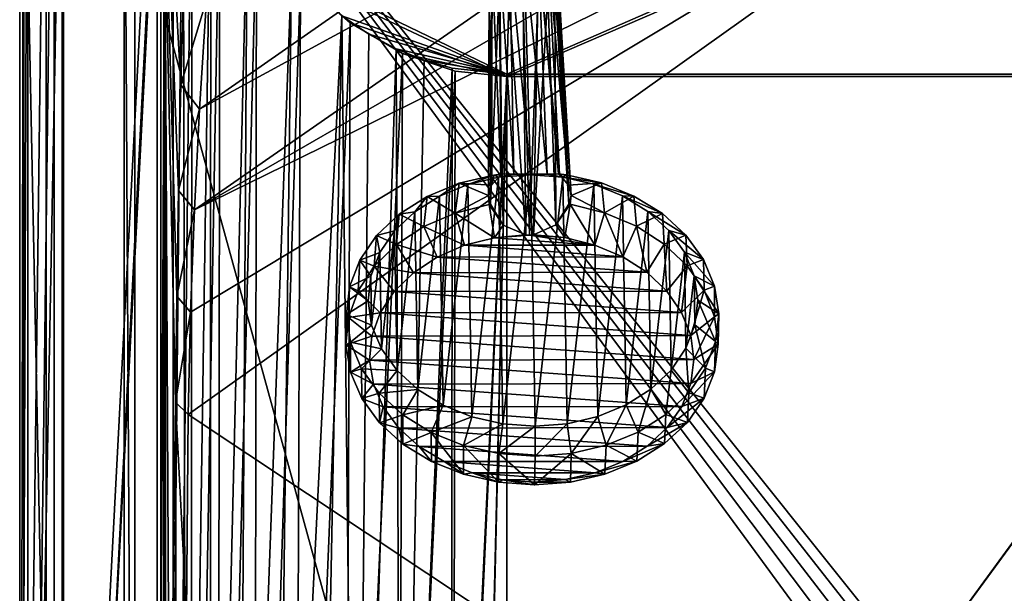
# Model space of a CAD drawing. Header units: metres. Extents: x -1004 to 0, y -808 to 0.
# Tile 10 of 122: x -1004 to -634, y -390 to -174. Entities that reach past the tile are written whole.
import ezdxf

# ---------------------------------------------------------------- set-up
doc = ezdxf.new("R2010")
doc.units = ezdxf.units.M

msp = doc.modelspace()

# ---------------------------------------------------------------- linework, layer by layer
at = {"layer": 'top012'}
for points in [[(-960.700806, -57.206142, 164.559738), (-960.700806, -750.206116, 164.559738), (-964.700806, -57.206142, 164.559738)], [(-960.700806, -750.206116, 164.559738), (-964.700806, -750.206116, 164.559738), (-964.700806, -57.206142, 164.559738)], [(-964.700806, -57.206142, 2061.559814), (-964.700806, -57.206142, 164.559738), (-964.700806, -750.206116, 2061.559814)], [(-964.700806, -57.206142, 164.559738), (-964.700806, -750.206116, 164.559738), (-964.700806, -750.206116, 2061.559814)], [(-960.700806, -57.206142, 2061.559814), (-964.700806, -57.206142, 2061.559814), (-960.700806, -750.206116, 2061.559814)], [(-964.700806, -57.206142, 2061.559814), (-964.700806, -750.206116, 2061.559814), (-960.700806, -750.206116, 2061.559814)], [(-960.700806, -750.206116, 2061.559814), (-960.700806, -750.206116, 164.559738), (-960.700806, -57.206142, 2061.559814)], [(-960.700806, -750.206116, 164.559738), (-960.700806, -57.206142, 164.559738), (-960.700806, -57.206142, 2061.559814)]]:
    msp.add_3dface(points, dxfattribs=at)
at = {"layer": 'top0123411'}
for points in [[(-994.037292, -10), (-1004.037292, -804.032166), (-1004.037292, 0)], [(-1004.037292, 0), (-1004.037292, -804.032166), (-1002.510071, -1.527202, 175)], [(-1004.037292, -804.032166), (-1002.510071, -802.504944, 175), (-1002.510071, -1.527202, 175)], [(-1002.510071, -1.527202, 175), (-1002.510071, -802.504944, 175), (-987.575928, -20.921553, 175)], [(-994.037292, -10), (-994.037292, -794.032166), (-1004.037292, -804.032166)], [(-994.037292, -794.032166), (-994.037292, -10), (-994.037292, -794.032166, 90)], [(-994.037292, -10), (-994.037292, -10, 90), (-994.037292, -794.032166, 90)], [(-994.037292, -794.032166, 90), (-994.037292, -10, 90), (-787.024658, -763.271118, 90)], [(-787.024658, -763.271118, 90), (-994.037292, -10, 90), (-533.424561, -638.481384, 90)], [(-994.037292, -10, 90), (-526.238708, -632.856445, 90), (-533.424561, -638.481384, 90)], [(-10, -10, 90), (-502.018646, -625.846375, 90), (-994.037292, -10, 90)], [(-502.018646, -625.846375, 90), (-510.034576, -626.560547, 90), (-994.037292, -10, 90)], [(-994.037292, -10, 90), (-510.034576, -626.560547, 90), (-518.256042, -628.853394, 90)], [(-518.256042, -628.853394, 90), (-526.238708, -632.856445, 90), (-994.037292, -10, 90)], [(-987.575928, -20.921553, 175), (-1002.510071, -802.504944, 175), (-987.575928, -783.110596, 175)], [(-987.575928, -783.110596, 163.059708), (-950.935486, -64.630676, 163.059708), (-987.575928, -20.921553, 163.059708)], [(-987.575928, -783.110596, 175), (-987.575928, -783.110596, 163.059708), (-987.575928, -20.921553, 175)], [(-987.575928, -783.110596, 163.059708), (-987.575928, -20.921553, 163.059708), (-987.575928, -20.921553, 175)], [(-950.816833, -739.955444, 163.059708), (-950.935486, -64.630676, 163.059708), (-987.575928, -783.110596, 163.059708)], [(-950.816833, -739.955444, 163.059708), (-945.404663, -317.683228, 138.227234), (-950.935486, -64.630676, 163.059708)], [(-945.404663, -317.683228, 138.227234), (-944.948425, -277.911102, 138.606293), (-950.935486, -64.630676, 163.059708)], [(-950.935486, -64.630676, 163.059708), (-944.948425, -277.911102, 138.606293), (-944.277222, -238.144226, 139.017349)], [(-942.304688, -158.634811, 139.924179), (-950.935486, -64.630676, 163.059708), (-943.39386, -198.38446, 139.45813)], [(-950.935486, -64.630676, 163.059708), (-944.277222, -238.144226, 139.017349), (-943.39386, -198.38446, 139.45813)], [(-693.123474, -74.838211, 118.716751), (-742.780518, -72.276802, 118.761467), (-936.402649, -207.471207, 116.401634)], [(-936.402649, -207.471207, 116.401634), (-742.780518, -72.276802, 118.761467), (-933.835571, -166.467499, 117.117363)], [(-938.29071, -245.358398, 115.740311), (-646.118347, -76.727219, 118.683784), (-693.123474, -74.838211, 118.716751)], [(-938.29071, -245.358398, 115.740311), (-693.123474, -74.838211, 118.716751), (-936.402649, -207.471207, 116.401634)], [(-597.805054, -78.120209, 118.65947), (-646.118347, -76.727219, 118.683784), (-938.29071, -245.358398, 115.740311)], [(-939.738831, -283.879303, 115.067932), (-940.71405, -322.342346, 114.396553), (-597.805054, -78.120209, 118.65947)], [(-940.71405, -322.342346, 114.396553), (-513.875122, -606.131226, 109.443001), (-597.805054, -78.120209, 118.65947)], [(-939.738831, -283.879303, 115.067932), (-597.805054, -78.120209, 118.65947), (-938.29071, -245.358398, 115.740311)], [(-943.39386, -198.38446, 139.45813), (-933.835571, -166.467499, 117.117363), (-942.304688, -158.634811, 139.924179)], [(-936.402649, -207.471207, 116.401634), (-933.835571, -166.467499, 117.117363), (-943.39386, -198.38446, 139.45813)], [(-944.277222, -238.144226, 139.017349), (-936.402649, -207.471207, 116.401634), (-943.39386, -198.38446, 139.45813)], [(-938.29071, -245.358398, 115.740311), (-936.402649, -207.471207, 116.401634), (-944.277222, -238.144226, 139.017349)], [(-944.948425, -277.911102, 138.606293), (-938.29071, -245.358398, 115.740311), (-944.277222, -238.144226, 139.017349)], [(-939.738831, -283.879303, 115.067932), (-938.29071, -245.358398, 115.740311), (-944.948425, -277.911102, 138.606293)], [(-945.404663, -317.683228, 138.227234), (-939.738831, -283.879303, 115.067932), (-944.948425, -277.911102, 138.606293)], [(-945.404663, -317.683228, 138.227234), (-940.71405, -322.342346, 114.396553), (-939.738831, -283.879303, 115.067932)], [(-945.113525, -476.788971, 137.038986), (-945.404663, -317.683228, 138.227234), (-950.816833, -739.955444, 163.059708)], [(-945.113525, -476.788971, 137.038986), (-941.270203, -397.7117, 113.080978), (-945.404663, -317.683228, 138.227234)], [(-941.270203, -397.7117, 113.080978), (-940.71405, -322.342346, 114.396553), (-945.404663, -317.683228, 138.227234)], [(-940.71405, -322.342346, 114.396553), (-941.270203, -397.7117, 113.080978), (-513.875122, -606.131226, 109.443001)]]:
    msp.add_3dface(points, dxfattribs=at)
at = {"layer": 'top0123412'}
for points in [[(-1004.018677, -804.016113, 2111.019775), (-1001.018677, -3.016087, 2111.019775), (-1004.018677, -0.016087, 2111.019775)], [(-1004.018677, -804.016113, 2050.999756), (-1004.018677, -0.016087, 2050.999756), (-988.018677, -788.016113, 2050.999756)], [(-1004.018677, -0.016087, 2050.999756), (-988.018677, -16.016087, 2050.999756), (-988.018677, -788.016113, 2050.999756)], [(-1004.018677, -804.016113, 2111.019775), (-1004.018677, -0.016087, 2111.019775), (-1004.018677, -804.016113, 2050.999756)], [(-1004.018677, -0.016087, 2111.019775), (-1004.018677, -0.016087, 2050.999756), (-1004.018677, -804.016113, 2050.999756)], [(-1001.018677, -801.016113, 2111.019775), (-1001.018677, -3.016087, 2111.019775), (-1004.018677, -804.016113, 2111.019775)], [(-1001.018677, -3.016087, 2053.855713), (-1001.018677, -801.016113, 2053.855713), (-991.018677, -13.016087, 2053.855713)], [(-1001.018677, -801.016113, 2111.019775), (-1001.018677, -801.016113, 2053.855713), (-1001.018677, -3.016087, 2111.019775)], [(-1001.018677, -801.016113, 2053.855713), (-1001.018677, -3.016087, 2053.855713), (-1001.018677, -3.016087, 2111.019775)], [(-991.018677, -13.016087, 2053.855713), (-1001.018677, -801.016113, 2053.855713), (-991.018677, -791.016113, 2053.855713)], [(-991.018677, -13.016087, 2065.279785), (-991.018677, -791.016113, 2065.279785), (-952.320618, -51.714104, 2065.279785)], [(-991.018677, -13.016087, 2053.855713), (-991.018677, -791.016113, 2053.855713), (-991.018677, -13.016087, 2065.279785)], [(-991.018677, -791.016113, 2053.855713), (-991.018677, -791.016113, 2065.279785), (-991.018677, -13.016087, 2065.279785)], [(-988.018677, -788.016113, 2050.999756), (-988.018677, -16.016087, 2050.999756), (-988.018677, -788.016113, 2063.023682)], [(-988.018677, -16.016087, 2050.999756), (-988.018677, -16.016087, 2063.023682), (-988.018677, -788.016113, 2063.023682)], [(-949.849792, -54.184963, 2063.023682), (-988.018677, -788.016113, 2063.023682), (-988.018677, -16.016087, 2063.023682)], [(-952.320618, -51.714104, 2065.279785), (-991.018677, -791.016113, 2065.279785), (-952.320618, -751.684326, 2065.279785)], [(-949.259888, -54.774872, 2076.154297), (-952.320618, -51.714104, 2065.279785), (-952.320618, -751.684326, 2065.279785)], [(-949.849792, -54.184963, 2063.023682), (-949.849792, -749.625977, 2063.023682), (-988.018677, -788.016113, 2063.023682)], [(-949.259888, -744.18219, 2076.154297), (-949.259888, -54.774872, 2076.154297), (-952.320618, -751.684326, 2065.279785)], [(-946.362122, -57.672649, 2075.415039), (-946.362122, -741.070984, 2075.415039), (-949.849792, -54.184963, 2063.023682)], [(-946.362122, -741.070984, 2075.415039), (-949.849792, -749.625977, 2063.023682), (-949.849792, -54.184963, 2063.023682)], [(-949.259888, -54.774872, 2076.154297), (-949.259888, -744.18219, 2076.154297), (-942.545349, -80.833534, 2094.340576)], [(-901.793396, -155.042709, 2143.80835), (-820.791748, -194.333847, 2169.999756), (-502.018646, -55.05748, 2077.158447)], [(-502.018646, -55.05748, 2077.158447), (-820.791748, -194.333847, 2169.999756), (-502.018646, -194.333847, 2169.999756)], [(-946.362122, -57.672649, 2075.415039), (-939.278992, -86.006744, 2094.30249), (-946.362122, -741.070984, 2075.415039)], [(-820.791748, -195.279739, 2167.143799), (-898.363892, -158.604187, 2142.695801), (-502.018646, -57.672649, 2075.415039)], [(-502.018646, -195.279739, 2167.143799), (-820.791748, -195.279739, 2167.143799), (-502.018646, -57.672649, 2075.415039)], [(-949.259888, -744.18219, 2076.154297), (-941.27301, -727.559326, 2097.011475), (-942.545349, -80.833534, 2094.340576)], [(-942.545349, -80.833534, 2094.340576), (-941.27301, -727.559326, 2097.011475), (-932.125671, -108.299606, 2112.649414)], [(-939.278992, -86.006744, 2094.30249), (-939.551636, -726.523193, 2093.723145), (-946.362122, -741.070984, 2075.415039)], [(-939.278992, -86.006744, 2094.30249), (-928.7276, -113.098167, 2112.361572), (-939.551636, -726.523193, 2093.723145)], [(-941.27301, -727.559326, 2097.011475), (-932.55365, -713.46698, 2112.021973), (-932.125671, -108.299606, 2112.649414)], [(-932.125671, -108.299606, 2112.649414), (-932.55365, -713.46698, 2112.021973), (-918.452148, -133.331024, 2129.335449)], [(-928.7276, -113.098167, 2112.361572), (-929.519958, -710.107422, 2111.224365), (-939.551636, -726.523193, 2093.723145)], [(-928.7276, -113.098167, 2112.361572), (-914.9198, -137.676178, 2128.745361), (-929.519958, -710.107422, 2111.224365)], [(-932.55365, -713.46698, 2112.021973), (-922.011719, -698.934814, 2125.518311), (-918.452148, -133.331024, 2129.335449)], [(-918.452148, -133.331024, 2129.335449), (-922.011719, -698.934814, 2125.518311), (-901.793396, -155.042709, 2143.80835)], [(-914.9198, -137.676178, 2128.745361), (-915.710327, -691.557922, 2127.948242), (-929.519958, -710.107422, 2111.224365)], [(-914.9198, -137.676178, 2128.745361), (-898.363892, -158.604187, 2142.695801), (-915.710327, -691.557922, 2127.948242)], [(-922.011719, -698.934814, 2125.518311), (-908.267273, -682.555786, 2138.76001), (-901.793396, -155.042709, 2143.80835)], [(-901.793396, -155.042709, 2143.80835), (-908.267273, -682.555786, 2138.76001), (-882.831726, -172.402756, 2155.380371)], [(-901.793396, -155.042709, 2143.80835), (-882.831726, -172.402756, 2155.380371), (-820.791748, -194.333847, 2169.999756)], [(-898.363892, -158.604187, 2142.695801), (-900.24408, -674.100098, 2141.3396), (-915.710327, -691.557922, 2127.948242)], [(-898.363892, -158.604187, 2142.695801), (-879.806396, -175.047073, 2153.656738), (-900.24408, -674.100098, 2141.3396)], [(-820.791748, -195.279739, 2167.143799), (-879.806396, -175.047073, 2153.656738), (-898.363892, -158.604187, 2142.695801)], [(-908.267273, -682.555786, 2138.76001), (-892.433105, -666.464417, 2150.060791), (-882.831726, -172.402756, 2155.380371)], [(-882.831726, -172.402756, 2155.380371), (-892.433105, -666.464417, 2150.060791), (-877.488159, -653.800354, 2157.918945)], [(-877.488159, -653.800354, 2157.918945), (-872.716797, -179.259811, 2159.951416), (-882.831726, -172.402756, 2155.380371)], [(-882.831726, -172.402756, 2155.380371), (-872.716797, -179.259811, 2159.951416), (-820.791748, -194.333847, 2169.999756)], [(-879.806396, -175.047073, 2153.656738), (-881.446838, -656.636719, 2152.847168), (-900.24408, -674.100098, 2141.3396)], [(-879.806396, -175.047073, 2153.656738), (-860.123413, -186.578461, 2161.343506), (-881.446838, -656.636719, 2152.847168)], [(-860.123413, -186.578461, 2161.343506), (-879.806396, -175.047073, 2153.656738), (-820.791748, -195.279739, 2167.143799)], [(-862.405212, -184.797073, 2163.642578), (-872.716797, -179.259811, 2159.951416), (-877.488159, -653.800354, 2157.918945)], [(-820.791748, -194.333847, 2169.999756), (-872.716797, -179.259811, 2159.951416), (-862.405212, -184.797073, 2163.642578)], [(-860.662659, -642.614624, 2164.17627), (-862.405212, -184.797073, 2163.642578), (-877.488159, -653.800354, 2157.918945)], [(-851.885986, -189.069901, 2166.490723), (-862.405212, -184.797073, 2163.642578), (-860.662659, -642.614624, 2164.17627)], [(-862.405212, -184.797073, 2163.642578), (-851.885986, -189.069901, 2166.490723), (-820.791748, -194.333847, 2169.999756)], [(-860.123413, -186.578461, 2161.343506), (-861.490417, -642.571228, 2160.922607), (-881.446838, -656.636719, 2152.847168)], [(-860.123413, -186.578461, 2161.343506), (-840.194214, -193.200272, 2165.757568), (-861.490417, -642.571228, 2160.922607)], [(-840.194214, -193.200272, 2165.757568), (-860.123413, -186.578461, 2161.343506), (-820.791748, -195.279739, 2167.143799)], [(-841.401245, -192.039505, 2168.470215), (-851.885986, -189.069901, 2166.490723), (-860.662659, -642.614624, 2164.17627)], [(-841.401245, -192.039505, 2168.470215), (-860.662659, -642.614624, 2164.17627), (-841.65155, -634.318787, 2168.432617)], [(-851.885986, -189.069901, 2166.490723), (-841.401245, -192.039505, 2168.470215), (-820.791748, -194.333847, 2169.999756)], [(-820.791748, -194.333847, 2169.999756), (-841.401245, -192.039505, 2168.470215), (-841.65155, -634.318787, 2168.432617)], [(-840.194214, -193.200272, 2165.757568), (-841.0354, -633.469482, 2165.634033), (-861.490417, -642.571228, 2160.922607)], [(-820.791748, -194.333847, 2169.999756), (-841.65155, -634.318787, 2168.432617), (-831.371765, -631.933899, 2169.598389)], [(-840.194214, -193.200272, 2165.757568), (-820.791748, -195.279739, 2167.143799), (-841.0354, -633.469482, 2165.634033)], [(-820.791748, -195.279739, 2167.143799), (-831.057007, -631.183594, 2166.75708), (-841.0354, -633.469482, 2165.634033)], [(-820.791748, -631.100647, 2169.999756), (-820.791748, -194.333847, 2169.999756), (-831.371765, -631.933899, 2169.598389)], [(-820.791748, -195.279739, 2167.143799), (-820.791748, -630.385498, 2167.143799), (-831.057007, -631.183594, 2166.75708)], [(-502.018646, -194.333847, 2169.999756), (-820.791748, -631.100647, 2169.999756), (-183.245575, -631.100647, 2169.999756)], [(-502.018646, -194.333847, 2169.999756), (-820.791748, -194.333847, 2169.999756), (-820.791748, -631.100647, 2169.999756)], [(-183.245575, -630.385498, 2167.143799), (-820.791748, -630.385498, 2167.143799), (-502.018646, -195.279739, 2167.143799)], [(-502.018646, -195.279739, 2167.143799), (-820.791748, -630.385498, 2167.143799), (-820.791748, -195.279739, 2167.143799)]]:
    msp.add_3dface(points, dxfattribs=at)
at = {"layer": 'top0123418'}
for points in [[(-819.825256, -147.156723, 1789.583008), (-823.625061, -149.321518, 1788.157959), (-818.244263, -231.958725, 1916.470581)], [(-814.397888, -146.17627, 1790.155884), (-819.825256, -147.156723, 1789.583008), (-811.889832, -231.928802, 1918.716064)], [(-819.825256, -147.156723, 1789.583008), (-818.244263, -231.958725, 1916.470581), (-811.889832, -231.928802, 1918.716064)], [(-811.889832, -231.928802, 1918.716064), (-805.622742, -231.939529, 1916.237183), (-814.397888, -146.17627, 1790.155884)], [(-805.622742, -231.939529, 1916.237183), (-808.992432, -147.140244, 1789.382568), (-814.397888, -146.17627, 1790.155884)], [(-805.622742, -231.939529, 1916.237183), (-801.391174, -231.861755, 1910.879028), (-808.992432, -147.140244, 1789.382568)], [(-801.391174, -231.861755, 1910.879028), (-801.025452, -232.134949, 1910.638794), (-808.992432, -147.140244, 1789.382568)], [(-808.992432, -147.140244, 1789.382568), (-801.025452, -232.134949, 1910.638794), (-805.241333, -149.293579, 1787.817993)], [(-823.625061, -149.321518, 1788.157959), (-826.283752, -152.428574, 1786.058228), (-823.044739, -232.168427, 1911.046143)], [(-823.625061, -149.321518, 1788.157959), (-822.671265, -231.894119, 1911.272583), (-818.244263, -231.958725, 1916.470581)], [(-822.671265, -231.894119, 1911.272583), (-823.625061, -149.321518, 1788.157959), (-823.044739, -232.168427, 1911.046143)], [(-801.025452, -232.134949, 1910.638794), (-797.615112, -236.063629, 1906.931152), (-805.241333, -149.293579, 1787.817993)], [(-805.241333, -149.293579, 1787.817993), (-797.615112, -236.063629, 1906.931152), (-802.652649, -152.392639, 1785.621216)], [(-826.283752, -152.428574, 1786.058228), (-827.516235, -156.884186, 1782.996582), (-826.577942, -236.107666, 1907.466797)], [(-823.044739, -232.168427, 1911.046143), (-826.283752, -152.428574, 1786.058228), (-826.577942, -236.107666, 1907.466797)], [(-797.615112, -236.063629, 1906.931152), (-796.621277, -239.990692, 1902.641724), (-802.652649, -152.392639, 1785.621216)], [(-802.652649, -152.392639, 1785.621216), (-796.621277, -239.990692, 1902.641724), (-801.520691, -156.84465, 1782.515869)], [(-826.577942, -236.107666, 1907.466797), (-827.516235, -156.884186, 1782.996582), (-827.717712, -240.037979, 1903.216919)], [(-827.516235, -156.884186, 1782.996582), (-826.384033, -161.336319, 1779.891113), (-827.717712, -240.037979, 1903.216919)], [(-801.520691, -156.84465, 1782.515869), (-797.51825, -243.219452, 1898.569214), (-802.753418, -161.300385, 1779.454102)], [(-796.621277, -239.990692, 1902.641724), (-797.51825, -243.219452, 1898.569214), (-801.520691, -156.84465, 1782.515869)], [(-827.717712, -240.037979, 1903.216919), (-826.384033, -161.336319, 1779.891113), (-826.962158, -243.264221, 1899.11377)], [(-826.384033, -161.336319, 1779.891113), (-823.791443, -164.438278, 1777.692261), (-826.962158, -243.264221, 1899.11377)], [(-802.753418, -161.300385, 1779.454102), (-802.358093, -251.052414, 1897.449829), (-805.416077, -164.410339, 1777.352417)], [(-797.51825, -243.219452, 1898.569214), (-802.358093, -251.052414, 1897.449829), (-802.753418, -161.300385, 1779.454102)], [(-826.962158, -243.264221, 1899.11377), (-823.791443, -164.438278, 1777.692261), (-822.14325, -251.082504, 1897.815674)], [(-823.791443, -164.438278, 1777.692261), (-820.043884, -166.588425, 1776.129883), (-822.14325, -251.082504, 1897.815674)], [(-822.14325, -251.082504, 1897.815674), (-820.043884, -166.588425, 1776.129883), (-813.718384, -254.748016, 1896.823975)], [(-820.043884, -166.588425, 1776.129883), (-814.639038, -167.552185, 1775.356812), (-813.718384, -254.748016, 1896.823975)], [(-809.21228, -166.57196, 1775.929565), (-812.256836, -254.960907, 1896.97937), (-814.639038, -167.552185, 1775.356812)], [(-810.802673, -254.743591, 1896.770142), (-812.256836, -254.960907, 1896.97937), (-809.21228, -166.57196, 1775.929565)], [(-802.358093, -251.052414, 1897.449829), (-810.802673, -254.743591, 1896.770142), (-805.416077, -164.410339, 1777.352417)], [(-805.416077, -164.410339, 1777.352417), (-810.802673, -254.743591, 1896.770142), (-809.21228, -166.57196, 1775.929565)], [(-813.718384, -254.748016, 1896.823975), (-814.639038, -167.552185, 1775.356812), (-812.256836, -254.960907, 1896.97937)], [(-838.746216, -235.359024, 1914.488037), (-835.491516, -235.819427, 1925.313721), (-825.667969, -232.302368, 1911.67041)], [(-838.746216, -235.359024, 1914.488037), (-825.667969, -232.302368, 1911.67041), (-826.577942, -236.107666, 1907.466797)], [(-835.491516, -235.819427, 1925.313721), (-823.908936, -233.111084, 1922.817261), (-825.667969, -232.302368, 1911.67041)], [(-823.908936, -233.111084, 1922.817261), (-835.491516, -235.819427, 1925.313721), (-833.989502, -323.190582, 1999.396973)], [(-822.314392, -325.863678, 2001.463379), (-823.908936, -233.111084, 1922.817261), (-833.989502, -323.190582, 1999.396973)], [(-825.667969, -232.302368, 1911.67041), (-823.044739, -232.168427, 1911.046143), (-826.577942, -236.107666, 1907.466797)], [(-825.667969, -232.302368, 1911.67041), (-823.908936, -233.111084, 1922.817261), (-822.671265, -231.894119, 1911.272583)], [(-825.667969, -232.302368, 1911.67041), (-822.671265, -231.894119, 1911.272583), (-823.044739, -232.168427, 1911.046143)], [(-823.908936, -233.111084, 1922.817261), (-818.244263, -231.958725, 1916.470581), (-822.671265, -231.894119, 1911.272583)], [(-823.908936, -233.111084, 1922.817261), (-811.83197, -232.184265, 1921.823364), (-818.244263, -231.958725, 1916.470581)], [(-811.83197, -232.184265, 1921.823364), (-823.908936, -233.111084, 1922.817261), (-822.314392, -325.863678, 2001.463379)], [(-810.2052, -326.753906, 2002.010254), (-811.83197, -232.184265, 1921.823364), (-822.314392, -325.863678, 2001.463379)], [(-811.83197, -232.184265, 1921.823364), (-811.889832, -231.928802, 1918.716064), (-818.244263, -231.958725, 1916.470581)], [(-805.622742, -231.939529, 1916.237183), (-811.889832, -231.928802, 1918.716064), (-811.83197, -232.184265, 1921.823364)], [(-805.622742, -231.939529, 1916.237183), (-811.83197, -232.184265, 1921.823364), (-799.723755, -233.07431, 1922.369873)], [(-799.723755, -233.07431, 1922.369873), (-811.83197, -232.184265, 1921.823364), (-810.2052, -326.753906, 2002.010254)], [(-798.127258, -325.826935, 2001.016113), (-799.723755, -233.07431, 1922.369873), (-810.2052, -326.753906, 2002.010254)], [(-801.391174, -231.861755, 1910.879028), (-805.622742, -231.939529, 1916.237183), (-799.723755, -233.07431, 1922.369873)], [(-798.380615, -232.26088, 1911.165771), (-801.025452, -232.134949, 1910.638794), (-801.391174, -231.861755, 1910.879028)], [(-799.723755, -233.07431, 1922.369873), (-798.380615, -232.26088, 1911.165771), (-801.391174, -231.861755, 1910.879028)], [(-797.615112, -236.063629, 1906.931152), (-801.025452, -232.134949, 1910.638794), (-798.380615, -232.26088, 1911.165771)], [(-785.197876, -235.277603, 1913.497681), (-798.380615, -232.26088, 1911.165771), (-799.723755, -233.07431, 1922.369873)], [(-788.048584, -235.747284, 1924.436279), (-785.197876, -235.277603, 1913.497681), (-799.723755, -233.07431, 1922.369873)], [(-788.048584, -235.747284, 1924.436279), (-799.723755, -233.07431, 1922.369873), (-798.127258, -325.826935, 2001.016113)], [(-785.197876, -235.277603, 1913.497681), (-797.615112, -236.063629, 1906.931152), (-798.380615, -232.26088, 1911.165771)], [(-850.762817, -240.30983, 1918.894165), (-846.133667, -240.205215, 1929.216919), (-838.746216, -235.359024, 1914.488037)], [(-850.762817, -240.30983, 1918.894165), (-838.746216, -235.359024, 1914.488037), (-840.302246, -246.588364, 1902.162842)], [(-846.133667, -240.205215, 1929.216919), (-835.491516, -235.819427, 1925.313721), (-838.746216, -235.359024, 1914.488037)], [(-835.491516, -235.819427, 1925.313721), (-846.133667, -240.205215, 1929.216919), (-844.78186, -318.83725, 1995.890137)], [(-833.989502, -323.190582, 1999.396973), (-835.491516, -235.819427, 1925.313721), (-844.78186, -318.83725, 1995.890137)], [(-840.302246, -246.588364, 1902.162842), (-838.746216, -235.359024, 1914.488037), (-827.717712, -240.037979, 1903.216919)], [(-838.746216, -235.359024, 1914.488037), (-826.577942, -236.107666, 1907.466797), (-827.717712, -240.037979, 1903.216919)], [(-786.544678, -323.118439, 1998.519531), (-788.048584, -235.747284, 1924.436279), (-798.127258, -325.826935, 2001.016113)], [(-785.197876, -235.277603, 1913.497681), (-796.621277, -239.990692, 1902.641724), (-797.615112, -236.063629, 1906.931152)], [(-784.064514, -246.502853, 1901.122803), (-796.621277, -239.990692, 1902.641724), (-785.197876, -235.277603, 1913.497681)], [(-773.011536, -240.191605, 1917.456177), (-785.197876, -235.277603, 1913.497681), (-788.048584, -235.747284, 1924.436279)], [(-777.256165, -240.100479, 1927.943115), (-773.011536, -240.191605, 1917.456177), (-788.048584, -235.747284, 1924.436279)], [(-777.256165, -240.100479, 1927.943115), (-788.048584, -235.747284, 1924.436279), (-786.544678, -323.118439, 1998.519531)], [(-773.011536, -240.191605, 1917.456177), (-784.064514, -246.502853, 1901.122803), (-785.197876, -235.277603, 1913.497681)], [(-861.255981, -246.964523, 1924.719238), (-855.42627, -246.099915, 1934.376709), (-850.762817, -240.30983, 1918.894165)], [(-861.255981, -246.964523, 1924.719238), (-850.762817, -240.30983, 1918.894165), (-852.093018, -251.684982, 1906.688721)], [(-855.42627, -246.099915, 1934.376709), (-846.133667, -240.205215, 1929.216919), (-850.762817, -240.30983, 1918.894165)], [(-846.133667, -240.205215, 1929.216919), (-855.42627, -246.099915, 1934.376709), (-854.276672, -312.971008, 1991.077637)], [(-844.78186, -318.83725, 1995.890137), (-846.133667, -240.205215, 1929.216919), (-854.276672, -312.971008, 1991.077637)], [(-852.093018, -251.684982, 1906.688721), (-850.762817, -240.30983, 1918.894165), (-840.302246, -246.588364, 1902.162842)], [(-827.415222, -243.340698, 1899.186401), (-840.302246, -246.588364, 1902.162842), (-827.717712, -240.037979, 1903.216919)], [(-826.962158, -243.264221, 1899.11377), (-827.415222, -243.340698, 1899.186401), (-827.717712, -240.037979, 1903.216919)], [(-797.062561, -243.29454, 1898.625), (-797.51825, -243.219452, 1898.569214), (-796.621277, -239.990692, 1902.641724)], [(-784.064514, -246.502853, 1901.122803), (-797.062561, -243.29454, 1898.625), (-796.621277, -239.990692, 1902.641724)], [(-775.90271, -318.732513, 1994.616211), (-777.256165, -240.100479, 1927.943115), (-786.544678, -323.118439, 1998.519531)], [(-772.098999, -251.563354, 1905.209229), (-784.064514, -246.502853, 1901.122803), (-773.011536, -240.191605, 1917.456177)], [(-767.76123, -245.966614, 1932.755371), (-762.289978, -246.814041, 1922.888916), (-777.256165, -240.100479, 1927.943115)], [(-762.289978, -246.814041, 1922.888916), (-773.011536, -240.191605, 1917.456177), (-777.256165, -240.100479, 1927.943115)], [(-767.76123, -245.966614, 1932.755371), (-777.256165, -240.100479, 1927.943115), (-775.90271, -318.732513, 1994.616211)], [(-762.289978, -246.814041, 1922.888916), (-772.098999, -251.563354, 1905.209229), (-773.011536, -240.191605, 1917.456177)], [(-840.302246, -246.588364, 1902.162842), (-827.415222, -243.340698, 1899.186401), (-825.476746, -255.861237, 1897.970581)], [(-827.415222, -243.340698, 1899.186401), (-826.962158, -243.264221, 1899.11377), (-822.14325, -251.082504, 1897.815674)], [(-825.476746, -255.861237, 1897.970581), (-827.415222, -243.340698, 1899.186401), (-822.14325, -251.082504, 1897.815674)], [(-802.358093, -251.052414, 1897.449829), (-797.51825, -243.219452, 1898.569214), (-797.062561, -243.29454, 1898.625)], [(-797.062561, -243.29454, 1898.625), (-799.006653, -255.820984, 1897.480957), (-802.358093, -251.052414, 1897.449829)], [(-787.680969, -258.618042, 1899.658569), (-799.006653, -255.820984, 1897.480957), (-797.062561, -243.29454, 1898.625)], [(-784.064514, -246.502853, 1901.122803), (-787.680969, -258.618042, 1899.658569), (-797.062561, -243.29454, 1898.625)], [(-869.822388, -255.067352, 1931.739502), (-863.012329, -253.276978, 1940.594849), (-861.255981, -246.964523, 1924.719238)], [(-869.822388, -255.067352, 1931.739502), (-861.255981, -246.964523, 1924.719238), (-862.341309, -258.437622, 1912.592651)], [(-863.012329, -253.276978, 1940.594849), (-855.42627, -246.099915, 1934.376709), (-861.255981, -246.964523, 1924.719238)], [(-855.42627, -246.099915, 1934.376709), (-863.012329, -253.276978, 1940.594849), (-862.109131, -305.817291, 1985.144531)], [(-862.341309, -258.437622, 1912.592651), (-861.255981, -246.964523, 1924.719238), (-852.093018, -251.684982, 1906.688721)], [(-854.276672, -312.971008, 1991.077637), (-855.42627, -246.099915, 1934.376709), (-862.109131, -305.817291, 1985.144531)], [(-852.093018, -251.684982, 1906.688721), (-840.302246, -246.588364, 1902.162842), (-836.705566, -258.692566, 1900.565308)], [(-836.705566, -258.692566, 1900.565308), (-840.302246, -246.588364, 1902.162842), (-825.476746, -255.861237, 1897.970581)], [(-777.25531, -263.028839, 1903.220581), (-787.680969, -258.618042, 1899.658569), (-784.064514, -246.502853, 1901.122803)], [(-772.098999, -251.563354, 1905.209229), (-777.25531, -263.028839, 1903.220581), (-784.064514, -246.502853, 1901.122803)], [(-766.610168, -312.837708, 1989.456299), (-767.76123, -245.966614, 1932.755371), (-775.90271, -318.732513, 1994.616211)], [(-761.618958, -258.284485, 1910.729858), (-772.098999, -251.563354, 1905.209229), (-762.289978, -246.814041, 1922.888916)], [(-759.92865, -253.120239, 1938.688477), (-753.445251, -254.890396, 1929.587158), (-767.76123, -245.966614, 1932.755371)], [(-753.445251, -254.890396, 1929.587158), (-762.289978, -246.814041, 1922.888916), (-767.76123, -245.966614, 1932.755371)], [(-759.92865, -253.120239, 1938.688477), (-767.76123, -245.966614, 1932.755371), (-766.610168, -312.837708, 1989.456299)], [(-753.445251, -254.890396, 1929.587158), (-761.618958, -258.284485, 1910.729858), (-762.289978, -246.814041, 1922.888916)], [(-862.341309, -258.437622, 1912.592651), (-852.093018, -251.684982, 1906.688721), (-846.978943, -263.134857, 1904.51001)], [(-846.978943, -263.134857, 1904.51001), (-852.093018, -251.684982, 1906.688721), (-836.705566, -258.692566, 1900.565308)], [(-822.14325, -251.082504, 1897.815674), (-813.718384, -254.748016, 1896.823975), (-825.476746, -255.861237, 1897.970581)], [(-799.006653, -255.820984, 1897.480957), (-810.802673, -254.743591, 1896.770142), (-802.358093, -251.052414, 1897.449829)], [(-768.124329, -268.886444, 1908.03186), (-777.25531, -263.028839, 1903.220581), (-772.098999, -251.563354, 1905.209229)], [(-761.618958, -258.284485, 1910.729858), (-768.124329, -268.886444, 1908.03186), (-772.098999, -251.563354, 1905.209229)], [(-876.132813, -264.306885, 1939.685181), (-868.600281, -261.460602, 1947.632446), (-869.822388, -255.067352, 1931.739502)], [(-876.132813, -264.306885, 1939.685181), (-869.822388, -255.067352, 1931.739502), (-870.659058, -266.590698, 1919.651245)], [(-870.659058, -266.590698, 1919.651245), (-869.822388, -255.067352, 1931.739502), (-862.341309, -258.437622, 1912.592651)], [(-868.600281, -261.460602, 1947.632446), (-863.012329, -253.276978, 1940.594849), (-869.822388, -255.067352, 1931.739502)], [(-863.012329, -253.276978, 1940.594849), (-868.600281, -261.460602, 1947.632446), (-867.978149, -297.651001, 1978.318848)], [(-862.109131, -305.817291, 1985.144531), (-863.012329, -253.276978, 1940.594849), (-867.978149, -297.651001, 1978.318848)], [(-825.476746, -255.861237, 1897.970581), (-813.718384, -254.748016, 1896.823975), (-812.256836, -254.960907, 1896.97937)], [(-787.680969, -258.618042, 1899.658569), (-825.476746, -255.861237, 1897.970581), (-812.256836, -254.960907, 1896.97937)], [(-810.802673, -254.743591, 1896.770142), (-799.006653, -255.820984, 1897.480957), (-812.256836, -254.960907, 1896.97937)], [(-799.006653, -255.820984, 1897.480957), (-787.680969, -258.618042, 1899.658569), (-812.256836, -254.960907, 1896.97937)], [(-759.024292, -305.660553, 1983.238037), (-759.92865, -253.120239, 1938.688477), (-766.610168, -312.837708, 1989.456299)], [(-753.021179, -266.411835, 1917.475586), (-761.618958, -258.284485, 1910.729858), (-753.445251, -254.890396, 1929.587158)], [(-754.059448, -261.286438, 1945.51416), (-746.817322, -264.11026, 1937.293579), (-759.92865, -253.120239, 1938.688477)], [(-746.817322, -264.11026, 1937.293579), (-753.445251, -254.890396, 1929.587158), (-759.92865, -253.120239, 1938.688477)], [(-754.059448, -261.286438, 1945.51416), (-759.92865, -253.120239, 1938.688477), (-759.024292, -305.660553, 1983.238037)], [(-746.817322, -264.11026, 1937.293579), (-753.021179, -266.411835, 1917.475586), (-753.445251, -254.890396, 1929.587158)], [(-870.659058, -266.590698, 1919.651245), (-862.341309, -258.437622, 1912.592651), (-855.907959, -269.019928, 1909.655396)], [(-855.907959, -269.019928, 1909.655396), (-862.341309, -258.437622, 1912.592651), (-846.978943, -263.134857, 1904.51001)], [(-846.978943, -263.134857, 1904.51001), (-836.705566, -258.692566, 1900.565308), (-777.25531, -263.028839, 1903.220581)], [(-836.705566, -258.692566, 1900.565308), (-825.476746, -255.861237, 1897.970581), (-787.680969, -258.618042, 1899.658569)], [(-777.25531, -263.028839, 1903.220581), (-836.705566, -258.692566, 1900.565308), (-787.680969, -258.618042, 1899.658569)], [(-760.633545, -275.969147, 1913.910645), (-768.124329, -268.886444, 1908.03186), (-761.618958, -258.284485, 1910.729858)], [(-753.021179, -266.411835, 1917.475586), (-760.633545, -275.969147, 1913.910645), (-761.618958, -258.284485, 1910.729858)], [(-871.975403, -270.336273, 1955.218994), (-868.600281, -261.460602, 1947.632446), (-876.132813, -264.306885, 1939.685181)], [(-868.600281, -261.460602, 1947.632446), (-871.975403, -270.336273, 1955.218994), (-871.658203, -288.786011, 1970.862793)], [(-867.978149, -297.651001, 1978.318848), (-868.600281, -261.460602, 1947.632446), (-871.658203, -288.786011, 1970.862793)], [(-753.436523, -297.476837, 1976.200439), (-754.059448, -261.286438, 1945.51416), (-759.024292, -305.660553, 1983.238037)], [(-750.37915, -270.151398, 1952.970093), (-742.660889, -274.119293, 1945.711792), (-754.059448, -261.286438, 1945.51416)], [(-742.660889, -274.119293, 1945.711792), (-746.817322, -264.11026, 1937.293579), (-754.059448, -261.286438, 1945.51416)], [(-750.37915, -270.151398, 1952.970093), (-754.059448, -261.286438, 1945.51416), (-753.436523, -297.476837, 1976.200439)], [(-879.944702, -274.328033, 1948.250732), (-871.975403, -270.336273, 1955.218994), (-876.132813, -264.306885, 1939.685181)], [(-879.944702, -274.328033, 1948.250732), (-876.132813, -264.306885, 1939.685181), (-876.731445, -275.835541, 1927.59729)], [(-876.731445, -275.835541, 1927.59729), (-876.132813, -264.306885, 1939.685181), (-870.659058, -266.590698, 1919.651245)], [(-876.731445, -275.835541, 1927.59729), (-870.659058, -266.590698, 1919.651245), (-863.154663, -276.125031, 1915.806763)], [(-863.154663, -276.125031, 1915.806763), (-870.659058, -266.590698, 1919.651245), (-855.907959, -269.019928, 1909.655396)], [(-855.907959, -269.019928, 1909.655396), (-846.978943, -263.134857, 1904.51001), (-768.124329, -268.886444, 1908.03186)], [(-768.124329, -268.886444, 1908.03186), (-846.978943, -263.134857, 1904.51001), (-777.25531, -263.028839, 1903.220581)], [(-755.066528, -284.008911, 1920.634277), (-760.633545, -275.969147, 1913.910645), (-753.021179, -266.411835, 1917.475586)], [(-746.630981, -275.637726, 1925.191162), (-755.066528, -284.008911, 1920.634277), (-753.021179, -266.411835, 1917.475586)], [(-746.630981, -275.637726, 1925.191162), (-753.021179, -266.411835, 1917.475586), (-746.817322, -264.11026, 1937.293579)], [(-742.660889, -274.119293, 1945.711792), (-746.630981, -275.637726, 1925.191162), (-746.817322, -264.11026, 1937.293579)], [(-863.154663, -276.125031, 1915.806763), (-855.907959, -269.019928, 1909.655396), (-760.633545, -275.969147, 1913.910645)], [(-760.633545, -275.969147, 1913.910645), (-855.907959, -269.019928, 1909.655396), (-768.124329, -268.886444, 1908.03186)], [(-750.061584, -288.601105, 1968.613892), (-750.37915, -270.151398, 1952.970093), (-753.436523, -297.476837, 1976.200439)], [(-749.029236, -279.374451, 1960.77002), (-741.135681, -284.532776, 1954.518433), (-750.37915, -270.151398, 1952.970093)], [(-741.135681, -284.532776, 1954.518433), (-742.660889, -274.119293, 1945.711792), (-750.37915, -270.151398, 1952.970093)], [(-750.061584, -288.601105, 1968.613892), (-749.029236, -279.374451, 1960.77002), (-750.37915, -270.151398, 1952.970093)], [(-873.007935, -279.562958, 1963.062866), (-871.975403, -270.336273, 1955.218994), (-879.944702, -274.328033, 1948.250732)], [(-871.658203, -288.786011, 1970.862793), (-871.975403, -270.336273, 1955.218994), (-873.007935, -279.562958, 1963.062866)], [(-881.111572, -284.745636, 1957.107178), (-873.007935, -279.562958, 1963.062866), (-879.944702, -274.328033, 1948.250732)], [(-881.111572, -284.745636, 1957.107178), (-879.944702, -274.328033, 1948.250732), (-880.328674, -285.822266, 1936.130005)], [(-880.328674, -285.822266, 1936.130005), (-879.944702, -274.328033, 1948.250732), (-876.731445, -275.835541, 1927.59729)], [(-880.328674, -285.822266, 1936.130005), (-876.731445, -275.835541, 1927.59729), (-868.444763, -284.181305, 1922.731201)], [(-868.444763, -284.181305, 1922.731201), (-876.731445, -275.835541, 1927.59729), (-863.154663, -276.125031, 1915.806763)], [(-868.444763, -284.181305, 1922.731201), (-863.154663, -276.125031, 1915.806763), (-755.066528, -284.008911, 1920.634277)], [(-755.066528, -284.008911, 1920.634277), (-863.154663, -276.125031, 1915.806763), (-760.633545, -275.969147, 1913.910645)], [(-751.633972, -292.701385, 1927.948242), (-755.066528, -284.008911, 1920.634277), (-746.630981, -275.637726, 1925.191162)], [(-742.690369, -285.612976, 1933.584473), (-751.633972, -292.701385, 1927.948242), (-746.630981, -275.637726, 1925.191162)], [(-742.690369, -285.612976, 1933.584473), (-746.630981, -275.637726, 1925.191162), (-742.660889, -274.119293, 1945.711792)], [(-741.135681, -284.532776, 1954.518433), (-742.690369, -285.612976, 1933.584473), (-742.660889, -274.119293, 1945.711792)], [(-871.658203, -288.786011, 1970.862793), (-873.007935, -279.562958, 1963.062866), (-881.111572, -284.745636, 1957.107178)], [(-750.061584, -288.601105, 1968.613892), (-742.300354, -294.950562, 1963.374878), (-749.029236, -279.374451, 1960.77002)], [(-742.300354, -294.950562, 1963.374878), (-741.135681, -284.532776, 1954.518433), (-749.029236, -279.374451, 1960.77002)], [(-879.588562, -295.159302, 1965.91394), (-881.111572, -284.745636, 1957.107178), (-881.314514, -296.172791, 1944.926392)], [(-881.314514, -296.172791, 1944.926392), (-881.111572, -284.745636, 1957.107178), (-880.328674, -285.822266, 1936.130005)], [(-879.588562, -295.159302, 1965.91394), (-871.658203, -288.786011, 1970.862793), (-881.111572, -284.745636, 1957.107178)], [(-871.578125, -292.883759, 1930.166626), (-880.328674, -285.822266, 1936.130005), (-868.444763, -284.181305, 1922.731201)], [(-871.578125, -292.883759, 1930.166626), (-868.444763, -284.181305, 1922.731201), (-751.633972, -292.701385, 1927.948242)], [(-751.633972, -292.701385, 1927.948242), (-868.444763, -284.181305, 1922.731201), (-755.066528, -284.008911, 1920.634277)], [(-741.34845, -295.959961, 1942.337891), (-742.690369, -285.612976, 1933.584473), (-741.135681, -284.532776, 1954.518433)], [(-742.300354, -294.950562, 1963.374878), (-741.34845, -295.959961, 1942.337891), (-741.135681, -284.532776, 1954.518433)], [(-881.314514, -296.172791, 1944.926392), (-880.328674, -285.822266, 1936.130005), (-871.578125, -292.883759, 1930.166626)], [(-867.978149, -297.651001, 1978.318848), (-871.658203, -288.786011, 1970.862793), (-879.588562, -295.159302, 1965.91394)], [(-753.436523, -297.476837, 1976.200439), (-746.110107, -304.972168, 1971.940796), (-750.061584, -288.601105, 1968.613892)], [(-750.465759, -301.71759, 1935.575806), (-751.633972, -292.701385, 1927.948242), (-742.690369, -285.612976, 1933.584473)], [(-741.34845, -295.959961, 1942.337891), (-750.465759, -301.71759, 1935.575806), (-742.690369, -285.612976, 1933.584473)], [(-746.110107, -304.972168, 1971.940796), (-742.300354, -294.950562, 1963.374878), (-750.061584, -288.601105, 1968.613892)], [(-872.436035, -301.903076, 1937.831543), (-881.314514, -296.172791, 1944.926392), (-871.578125, -292.883759, 1930.166626)], [(-879.651733, -306.495331, 1953.653442), (-879.588562, -295.159302, 1965.91394), (-881.314514, -296.172791, 1944.926392)], [(-879.651733, -306.495331, 1953.653442), (-881.314514, -296.172791, 1944.926392), (-872.436035, -301.903076, 1937.831543)], [(-875.434204, -305.168823, 1974.332642), (-879.588562, -295.159302, 1965.91394), (-879.651733, -306.495331, 1953.653442)], [(-875.434204, -305.168823, 1974.332642), (-867.978149, -297.651001, 1978.318848), (-879.588562, -295.159302, 1965.91394)], [(-872.436035, -301.903076, 1937.831543), (-871.578125, -292.883759, 1930.166626), (-750.465759, -301.71759, 1935.575806)], [(-750.465759, -301.71759, 1935.575806), (-871.578125, -292.883759, 1930.166626), (-751.633972, -292.701385, 1927.948242)], [(-742.656067, -306.287018, 1951.119873), (-751.60614, -310.716309, 1943.228271), (-741.34845, -295.959961, 1942.337891)], [(-751.60614, -310.716309, 1943.228271), (-750.465759, -301.71759, 1935.575806), (-741.34845, -295.959961, 1942.337891)], [(-746.110107, -304.972168, 1971.940796), (-742.656067, -306.287018, 1951.119873), (-742.300354, -294.950562, 1963.374878)], [(-742.656067, -306.287018, 1951.119873), (-741.34845, -295.959961, 1942.337891), (-742.300354, -294.950562, 1963.374878)], [(-862.109131, -305.817291, 1985.144531), (-867.978149, -297.651001, 1978.318848), (-875.434204, -305.168823, 1974.332642)], [(-759.024292, -305.660553, 1983.238037), (-752.418579, -314.212494, 1979.887085), (-753.436523, -297.476837, 1976.200439)], [(-752.418579, -314.212494, 1979.887085), (-746.110107, -304.972168, 1971.940796), (-753.436523, -297.476837, 1976.200439)], [(-870.986145, -310.897827, 1945.436035), (-879.651733, -306.495331, 1953.653442), (-872.436035, -301.903076, 1937.831543)], [(-751.60614, -310.716309, 1943.228271), (-872.436035, -301.903076, 1937.831543), (-750.465759, -301.71759, 1935.575806)], [(-870.986145, -310.897827, 1945.436035), (-872.436035, -301.903076, 1937.831543), (-751.60614, -310.716309, 1943.228271)], [(-875.403137, -316.399139, 1961.980835), (-875.434204, -305.168823, 1974.332642), (-879.651733, -306.495331, 1953.653442)], [(-875.403137, -316.399139, 1961.980835), (-879.651733, -306.495331, 1953.653442), (-870.986145, -310.897827, 1945.436035)], [(-868.808167, -314.389465, 1982.039673), (-862.109131, -305.817291, 1985.144531), (-875.434204, -305.168823, 1974.332642)], [(-868.808167, -314.389465, 1982.039673), (-875.434204, -305.168823, 1974.332642), (-875.403137, -316.399139, 1961.980835)], [(-854.276672, -312.971008, 1991.077637), (-862.109131, -305.817291, 1985.144531), (-868.808167, -314.389465, 1982.039673)], [(-766.610168, -312.837708, 1989.456299), (-760.983276, -322.316376, 1986.908203), (-759.024292, -305.660553, 1983.238037)], [(-760.983276, -322.316376, 1986.908203), (-752.418579, -314.212494, 1979.887085), (-759.024292, -305.660553, 1983.238037)], [(-746.563721, -316.203217, 1959.598145), (-755.012024, -319.356873, 1950.615845), (-742.656067, -306.287018, 1951.119873)], [(-755.012024, -319.356873, 1950.615845), (-751.60614, -310.716309, 1943.228271), (-742.656067, -306.287018, 1951.119873)], [(-752.418579, -314.212494, 1979.887085), (-746.563721, -316.203217, 1959.598145), (-746.110107, -304.972168, 1971.940796)], [(-746.563721, -316.203217, 1959.598145), (-742.656067, -306.287018, 1951.119873), (-746.110107, -304.972168, 1971.940796)], [(-867.283203, -319.527588, 1952.692261), (-875.403137, -316.399139, 1961.980835), (-870.986145, -310.897827, 1945.436035)], [(-755.012024, -319.356873, 1950.615845), (-870.986145, -310.897827, 1945.436035), (-751.60614, -310.716309, 1943.228271)], [(-867.283203, -319.527588, 1952.692261), (-870.986145, -310.897827, 1945.436035), (-755.012024, -319.356873, 1950.615845)], [(-868.729675, -325.509308, 1969.593384), (-868.808167, -314.389465, 1982.039673), (-875.403137, -316.399139, 1961.980835)], [(-859.965149, -322.466888, 1988.738892), (-854.276672, -312.971008, 1991.077637), (-868.808167, -314.389465, 1982.039673)], [(-859.965149, -322.466888, 1988.738892), (-868.808167, -314.389465, 1982.039673), (-868.729675, -325.509308, 1969.593384)], [(-844.78186, -318.83725, 1995.890137), (-854.276672, -312.971008, 1991.077637), (-859.965149, -322.466888, 1988.738892)], [(-775.90271, -318.732513, 1994.616211), (-771.474976, -328.972382, 1992.734375), (-766.610168, -312.837708, 1989.456299)], [(-771.474976, -328.972382, 1992.734375), (-760.983276, -322.316376, 1986.908203), (-766.610168, -312.837708, 1989.456299)], [(-760.983276, -322.316376, 1986.908203), (-752.923401, -325.333252, 1967.45166), (-752.418579, -314.212494, 1979.887085)], [(-752.923401, -325.333252, 1967.45166), (-746.563721, -316.203217, 1959.598145), (-752.418579, -314.212494, 1979.887085)], [(-868.729675, -325.509308, 1969.593384), (-875.403137, -316.399139, 1961.980835), (-867.283203, -319.527588, 1952.692261)], [(-752.923401, -325.333252, 1967.45166), (-760.554321, -327.312317, 1957.459106), (-746.563721, -316.203217, 1959.598145)], [(-760.554321, -327.312317, 1957.459106), (-755.012024, -319.356873, 1950.615845), (-746.563721, -316.203217, 1959.598145)], [(-861.467468, -327.465759, 1959.325439), (-868.729675, -325.509308, 1969.593384), (-867.283203, -319.527588, 1952.692261)], [(-760.554321, -327.312317, 1957.459106), (-867.283203, -319.527588, 1952.692261), (-755.012024, -319.356873, 1950.615845)], [(-861.467468, -327.465759, 1959.325439), (-867.283203, -319.527588, 1952.692261), (-760.554321, -327.312317, 1957.459106)], [(-849.244934, -329.090607, 1994.172729), (-844.78186, -318.83725, 1995.890137), (-859.965149, -322.466888, 1988.738892)], [(-833.989502, -323.190582, 1999.396973), (-844.78186, -318.83725, 1995.890137), (-849.244934, -329.090607, 1994.172729)], [(-786.544678, -323.118439, 1998.519531), (-783.490601, -333.924652, 1997.141724), (-775.90271, -318.732513, 1994.616211)], [(-783.490601, -333.924652, 1997.141724), (-771.474976, -328.972382, 1992.734375), (-775.90271, -318.732513, 1994.616211)], [(-859.883911, -333.481049, 1976.202881), (-859.965149, -322.466888, 1988.738892), (-868.729675, -325.509308, 1969.593384)], [(-859.883911, -333.481049, 1976.202881), (-868.729675, -325.509308, 1969.593384), (-861.467468, -327.465759, 1959.325439)], [(-849.244934, -329.090607, 1994.172729), (-859.965149, -322.466888, 1988.738892), (-859.883911, -333.481049, 1976.202881)], [(-837.059631, -334.006104, 1998.132446), (-833.989502, -323.190582, 1999.396973), (-849.244934, -329.090607, 1994.172729)], [(-822.314392, -325.863678, 2001.463379), (-833.989502, -323.190582, 1999.396973), (-837.059631, -334.006104, 1998.132446)], [(-823.877502, -337.024414, 2000.46582), (-822.314392, -325.863678, 2001.463379), (-837.059631, -334.006104, 1998.132446)], [(-810.2052, -326.753906, 2002.010254), (-822.314392, -325.863678, 2001.463379), (-823.877502, -337.024414, 2000.46582)], [(-810.2052, -326.753906, 2002.010254), (-810.2052, -338.029572, 2001.08313), (-798.127258, -325.826935, 2001.016113)], [(-810.2052, -338.029572, 2001.08313), (-796.568176, -336.98291, 1999.960815), (-798.127258, -325.826935, 2001.016113)], [(-798.127258, -325.826935, 2001.016113), (-796.568176, -336.98291, 1999.960815), (-786.544678, -323.118439, 1998.519531)], [(-796.568176, -336.98291, 1999.960815), (-783.490601, -333.924652, 1997.141724), (-786.544678, -323.118439, 1998.519531)], [(-771.474976, -328.972382, 1992.734375), (-761.494446, -333.331451, 1974.383301), (-760.983276, -322.316376, 1986.908203)], [(-761.494446, -333.331451, 1974.383301), (-768.023438, -334.281494, 1963.498901), (-752.923401, -325.333252, 1967.45166)], [(-768.023438, -334.281494, 1963.498901), (-760.554321, -327.312317, 1957.459106), (-752.923401, -325.333252, 1967.45166)], [(-761.494446, -333.331451, 1974.383301), (-752.923401, -325.333252, 1967.45166), (-760.983276, -322.316376, 1986.908203)], [(-768.023438, -334.281494, 1963.498901), (-861.467468, -327.465759, 1959.325439), (-760.554321, -327.312317, 1957.459106)], [(-853.758972, -334.411865, 1965.084473), (-859.883911, -333.481049, 1976.202881), (-861.467468, -327.465759, 1959.325439)], [(-853.758972, -334.411865, 1965.084473), (-861.467468, -327.465759, 1959.325439), (-768.023438, -334.281494, 1963.498901)], [(-849.200684, -340.012543, 1981.559204), (-849.244934, -329.090607, 1994.172729), (-859.883911, -333.481049, 1976.202881)], [(-837.059631, -334.006104, 1998.132446), (-849.244934, -329.090607, 1994.172729), (-837.084351, -344.856537, 1985.459473)], [(-849.244934, -329.090607, 1994.172729), (-849.200684, -340.012543, 1981.559204), (-837.084351, -344.856537, 1985.459473)], [(-810.2052, -338.029572, 2001.08313), (-810.2052, -326.753906, 2002.010254), (-823.877502, -337.024414, 2000.46582)], [(-783.490601, -333.924652, 1997.141724), (-771.952454, -339.895081, 1980.130493), (-771.474976, -328.972382, 1992.734375)], [(-771.952454, -339.895081, 1980.130493), (-761.494446, -333.331451, 1974.383301), (-771.474976, -328.972382, 1992.734375)], [(-849.200684, -340.012543, 1981.559204), (-859.883911, -333.481049, 1976.202881), (-853.758972, -334.411865, 1965.084473)], [(-777.136597, -340.000641, 1968.506714), (-853.758972, -334.411865, 1965.084473), (-768.023438, -334.281494, 1963.498901)], [(-844.449524, -340.102997, 1969.751587), (-849.200684, -340.012543, 1981.559204), (-853.758972, -334.411865, 1965.084473)], [(-844.449524, -340.102997, 1969.751587), (-853.758972, -334.411865, 1965.084473), (-777.136597, -340.000641, 1968.506714)], [(-837.059631, -334.006104, 1998.132446), (-837.084351, -344.856537, 1985.459473), (-823.993652, -347.829742, 1987.756104)], [(-823.877502, -337.024414, 2000.46582), (-837.059631, -334.006104, 1998.132446), (-823.993652, -347.829742, 1987.756104)], [(-810.2052, -338.029572, 2001.08313), (-810.424072, -348.81955, 1988.362305), (-796.568176, -336.98291, 1999.960815)], [(-810.424072, -348.81955, 1988.362305), (-796.889221, -347.788513, 1987.254883), (-796.568176, -336.98291, 1999.960815)], [(-796.568176, -336.98291, 1999.960815), (-796.889221, -347.788513, 1987.254883), (-783.901428, -344.775696, 1984.475952)], [(-796.568176, -336.98291, 1999.960815), (-783.901428, -344.775696, 1984.475952), (-783.490601, -333.924652, 1997.141724)], [(-783.901428, -344.775696, 1984.475952), (-771.952454, -339.895081, 1980.130493), (-783.490601, -333.924652, 1997.141724)], [(-771.952454, -339.895081, 1980.130493), (-777.136597, -340.000641, 1968.506714), (-761.494446, -333.331451, 1974.383301)], [(-777.136597, -340.000641, 1968.506714), (-768.023438, -334.281494, 1963.498901), (-761.494446, -333.331451, 1974.383301)], [(-837.084351, -344.856537, 1985.459473), (-849.200684, -340.012543, 1981.559204), (-844.449524, -340.102997, 1969.751587)], [(-787.548889, -344.253265, 1972.292969), (-844.449524, -340.102997, 1969.751587), (-777.136597, -340.000641, 1968.506714)], [(-833.891479, -344.32373, 1973.150024), (-837.084351, -344.856537, 1985.459473), (-844.449524, -340.102997, 1969.751587)], [(-833.891479, -344.32373, 1973.150024), (-844.449524, -340.102997, 1969.751587), (-787.548889, -344.253265, 1972.292969)], [(-823.877502, -337.024414, 2000.46582), (-823.993652, -347.829742, 1987.756104), (-810.424072, -348.81955, 1988.362305)], [(-810.2052, -338.029572, 2001.08313), (-823.877502, -337.024414, 2000.46582), (-810.424072, -348.81955, 1988.362305)], [(-783.901428, -344.775696, 1984.475952), (-787.548889, -344.253265, 1972.292969), (-771.952454, -339.895081, 1980.130493)], [(-787.548889, -344.253265, 1972.292969), (-777.136597, -340.000641, 1968.506714), (-771.952454, -339.895081, 1980.130493)], [(-823.993652, -347.829742, 1987.756104), (-837.084351, -344.856537, 1985.459473), (-833.891479, -344.32373, 1973.150024)], [(-798.866211, -346.878418, 1974.714355), (-833.891479, -344.32373, 1973.150024), (-787.548889, -344.253265, 1972.292969)], [(-822.484497, -346.914368, 1975.151245), (-823.993652, -347.829742, 1987.756104), (-833.891479, -344.32373, 1973.150024)], [(-822.484497, -346.914368, 1975.151245), (-833.891479, -344.32373, 1973.150024), (-798.866211, -346.878418, 1974.714355)], [(-798.866211, -346.878418, 1974.714355), (-787.548889, -344.253265, 1972.292969), (-783.901428, -344.775696, 1984.475952)], [(-810.424072, -348.81955, 1988.362305), (-823.993652, -347.829742, 1987.756104), (-822.484497, -346.914368, 1975.151245)], [(-810.660217, -347.776825, 1975.679321), (-822.484497, -346.914368, 1975.151245), (-798.866211, -346.878418, 1974.714355)], [(-810.660217, -347.776825, 1975.679321), (-810.424072, -348.81955, 1988.362305), (-822.484497, -346.914368, 1975.151245)], [(-810.660217, -347.776825, 1975.679321), (-798.866211, -346.878418, 1974.714355), (-796.889221, -347.788513, 1987.254883)], [(-810.424072, -348.81955, 1988.362305), (-810.660217, -347.776825, 1975.679321), (-796.889221, -347.788513, 1987.254883)], [(-796.889221, -347.788513, 1987.254883), (-798.866211, -346.878418, 1974.714355), (-783.901428, -344.775696, 1984.475952)]]:
    msp.add_3dface(points, dxfattribs=at)

doc.saveas('drawing.dxf')
